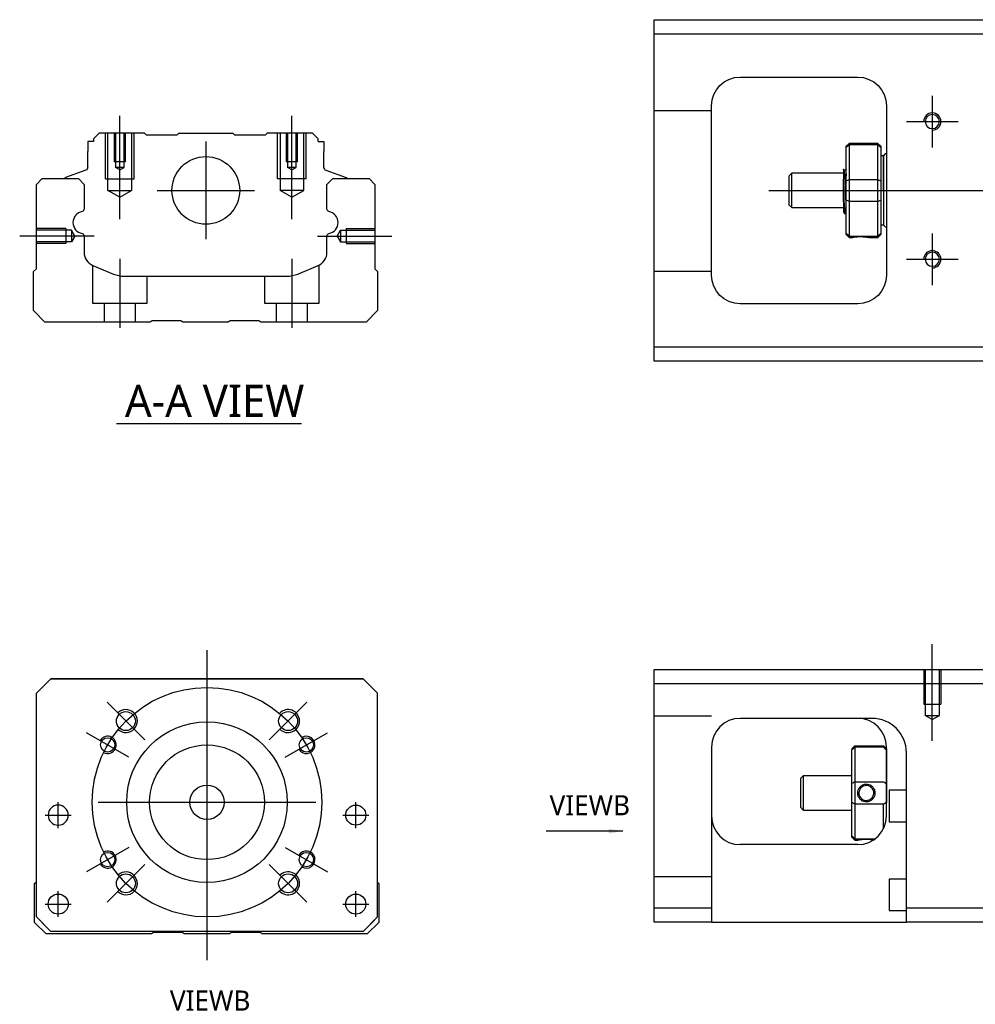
# Model space of a CAD drawing. Header units: millimetres. Extents: x -202 to 3135, y -1537 to 860.
# Tile 3 of 14: x -177 to -11, y -1262 to -1091. Entities that reach past the tile are written whole.
import ezdxf
from ezdxf.lldxf.tags import DXFTag

# ---------------------------------------------------------------- set-up
doc = ezdxf.new("R2010")
doc.units = ezdxf.units.MM
doc.layers.get('0').update_dxf_attribs({"linetype": 'CONTINUOUS'})
doc.styles.add('CHN', font='msjhbd.ttf')
doc.styles.add('DIM-7', font='SIMPLEX.shx', dxfattribs={"width": 0.7, "bigfont": 'chineset.shx'})
tags = doc.linetypes.add('DASHED', pattern=[25.72, 12.86, -12.86]).pattern_tags.tags
tags[6:7] = [DXFTag(74, 4), DXFTag(75, 0), DXFTag(340, '0'), DXFTag(46, 0.0), DXFTag(50, 0.0), DXFTag(44, 0.0), DXFTag(45, 0.0)]
tags[4:5] = [DXFTag(74, 4), DXFTag(75, 0), DXFTag(340, '0'), DXFTag(46, 0.0), DXFTag(50, 0.0), DXFTag(44, 0.0), DXFTag(45, 0.0)]
doc.dimstyles.new('CNS', dxfattribs={"dimtxt": 3.5, "dimasz": 2.5, "dimexe": 1, "dimexo": 1, "dimgap": 1, "dimtad": 1, "dimdsep": 46, "dimtxsty": 'DIM-7', "dimcen": 0.09, "dimclrd": 4, "dimclre": 4, "dimclrt": 1, "dimadec": 0, "dimazin": 0, "dimtfac": 1, "dimtmove": 0, "dimatfit": 3, "dimfxl": 0, "dimtvp": 0.971429, "dimtolj": 1, "dimarcsym": 0})

msp = doc.modelspace()

# ---------------------------------------------------------------- linework, layer by layer
at = {"linetype": 'Continuous'}
for p, q in [((-66.72, -1093.03), (-66.72, -1090.53)), ((-66.72, -1090.53), (-7.72, -1090.53)), ((-7.72, -1093.03), (-66.72, -1093.03)), ((-66.72, -1147.53), (-66.72, -1093.03)), ((-51.72, -1100.53), (-31.22, -1100.53)), ((-56.72, -1135.03), (-56.72, -1105.53)), ((-26.22, -1105.53), (-26.22, -1135.03)), ((-165.45, -1111.78), (-165.45, -1113.48)), ((-164.45, -1111.78), (-165.45, -1111.78)), ((-163.45, -1110.28), (-164.45, -1111.28)), ((-164.45, -1111.28), (-164.45, -1111.78)), ((-155.57, -1110.28), (-163.45, -1110.28)), ((-155.27, -1110.58), (-155.57, -1110.28)), ((-155.27, -1110.58), (-149.87, -1110.58)), ((-149.87, -1110.58), (-149.57, -1110.28)), ((-149.57, -1110.28), (-140.17, -1110.28)), ((-139.87, -1110.58), (-140.17, -1110.28)), ((-139.87, -1110.58), (-134.47, -1110.58)), ((-134.17, -1110.28), (-134.47, -1110.58)), ((-126.3, -1110.28), (-134.17, -1110.28)), ((-125.3, -1111.28), (-126.3, -1110.28)), ((-125.3, -1111.78), (-125.3, -1111.28)), ((-125.3, -1111.78), (-124.3, -1111.78)), ((-124.3, -1111.78), (-124.3, -1113.48)), ((-165.45, -1116.28), (-165.45, -1113.48)), ((-124.3, -1116.28), (-124.3, -1113.48)), ((-32.72, -1112.08), (-33.22, -1112.58)), ((-33.22, -1112.76), (-33.22, -1112.58)), ((-33.22, -1118.6), (-33.22, -1112.76)), ((-27.72, -1112.08), (-32.72, -1112.08)), ((-32.72, -1112.08), (-32.72, -1112.31)), ((-32.72, -1112.31), (-32.72, -1118.35)), ((-27.72, -1112.31), (-32.72, -1112.31)), ((-27.22, -1112.58), (-27.72, -1112.08)), ((-27.72, -1112.31), (-27.72, -1112.08)), ((-27.72, -1118.35), (-27.72, -1112.31)), ((-27.22, -1112.58), (-27.22, -1112.76)), ((-27.22, -1112.76), (-27.22, -1118.6)), ((-26.72, -1114.28), (-27.22, -1114.28)), ((-26.72, -1120.28), (-26.72, -1114.28)), ((-26.72, -1114.38), (-26.72, -1126.18)), ((-165.78, -1116.75), (-169.35, -1118.04)), ((-123.97, -1116.75), (-120.39, -1118.04)), ((-33.34, -1116.78), (-33.59, -1116.78)), ((-174.42, -1119.23), (-173.42, -1118.23)), ((-173.42, -1118.23), (-167.09, -1118.23)), ((-169.48, -1118.2), (-169.49, -1118.23)), ((-167.09, -1118.23), (-166.09, -1119.23)), ((-123.75, -1119.23), (-122.75, -1118.23)), ((-122.75, -1118.23), (-116.42, -1118.23)), ((-120.26, -1118.2), (-120.26, -1118.23)), ((-116.42, -1118.23), (-115.42, -1119.23)), ((-42.72, -1117.28), (-43.22, -1117.78)), ((-43.22, -1117.78), (-43.22, -1117.78)), ((-43.22, -1117.78), (-43.22, -1122.78)), ((-33.72, -1117.28), (-42.72, -1117.28)), ((-42.72, -1123.28), (-42.72, -1117.28)), ((-33.72, -1122.26), (-33.72, -1118.31)), ((-33.22, -1120.28), (-33.22, -1118.6)), ((-32.72, -1118.35), (-32.72, -1120.28)), ((-32.72, -1118.35), (-27.72, -1118.35)), ((-27.72, -1120.28), (-27.72, -1118.35)), ((-27.22, -1118.6), (-27.22, -1121.96)), ((-174.42, -1133.93), (-174.42, -1119.23)), ((-166.09, -1119.23), (-166.09, -1123.51)), ((-123.75, -1123.51), (-123.75, -1119.23)), ((-115.42, -1119.23), (-115.42, -1133.93)), ((-33.22, -1121.96), (-33.22, -1120.28)), ((-32.72, -1120.28), (-32.72, -1122.21)), ((-27.72, -1122.21), (-27.72, -1120.28)), ((-26.72, -1120.28), (-26.72, -1126.28)), ((-33.22, -1127.79), (-33.22, -1121.96)), ((-27.22, -1121.96), (-27.22, -1127.79)), ((-43.22, -1122.78), (-42.72, -1123.28)), ((-42.72, -1123.28), (-33.72, -1123.28)), ((-32.72, -1122.21), (-32.72, -1128.25)), ((-27.72, -1122.21), (-32.72, -1122.21)), ((-27.72, -1128.25), (-27.72, -1122.21)), ((-33.55, -1124.28), (-33.39, -1124.28)), ((-27.22, -1126.28), (-26.72, -1126.28)), ((-166.09, -1128.24), (-166.09, -1131.06)), ((-123.75, -1131.06), (-123.75, -1128.24)), ((-33.22, -1127.98), (-33.22, -1127.79)), ((-33.22, -1127.98), (-32.72, -1128.48)), ((-32.72, -1128.25), (-32.72, -1128.48)), ((-32.72, -1128.25), (-27.72, -1128.25)), ((-32.72, -1128.48), (-32.22, -1128.48)), ((-29.21, -1128.48), (-27.72, -1128.48)), ((-27.72, -1128.48), (-27.22, -1127.98)), ((-27.72, -1128.48), (-27.72, -1128.25)), ((-27.22, -1127.79), (-27.22, -1127.98)), ((-174.92, -1134.43), (-174.42, -1133.93)), ((-164.55, -1133.37), (-160.99, -1134.85)), ((-128.85, -1134.85), (-125.29, -1133.37)), ((-115.42, -1133.93), (-114.92, -1134.43)), ((-174.92, -1141.23), (-174.92, -1134.43)), ((-159.07, -1135.23), (-130.77, -1135.23)), ((-114.92, -1134.43), (-114.92, -1141.23)), ((-31.22, -1140.03), (-51.72, -1140.03)), ((-172.92, -1143.23), (-174.92, -1141.23)), ((-114.92, -1141.23), (-116.92, -1143.23)), ((-154.57, -1143.23), (-172.92, -1143.23)), ((-154.22, -1142.98), (-154.57, -1143.23)), ((-149.22, -1142.98), (-154.22, -1142.98)), ((-148.87, -1143.23), (-149.22, -1142.98)), ((-140.97, -1143.23), (-148.87, -1143.23)), ((-140.62, -1142.98), (-140.97, -1143.23)), ((-135.62, -1142.98), (-140.62, -1142.98)), ((-135.27, -1143.23), (-135.62, -1142.98)), ((-116.92, -1143.23), (-135.27, -1143.23)), ((-66.72, -1150.03), (-66.72, -1147.53)), ((-66.72, -1147.53), (-7.72, -1147.53)), ((-7.72, -1150.03), (-66.72, -1150.03)), ((-66.72, -1206.29), (-66.72, -1203.79)), ((-66.72, -1203.79), (-7.72, -1203.79)), ((-174.42, -1207.9), (-171.92, -1205.4)), ((-171.92, -1205.4), (-174.42, -1207.9)), ((-171.92, -1205.4), (-117.42, -1205.4)), ((-117.42, -1205.4), (-171.92, -1205.4)), ((-117.42, -1205.4), (-114.92, -1207.9)), ((-114.92, -1207.9), (-117.42, -1205.4)), ((-174.42, -1246.9), (-174.42, -1207.9)), ((-114.92, -1246.9), (-114.92, -1207.9)), ((-7.72, -1206.29), (-66.72, -1206.29)), ((-66.72, -1245.29), (-66.72, -1206.29)), ((-28.88, -1212.29), (-51.72, -1212.29)), ((-56.72, -1217.29), (-56.72, -1245.29)), ((-32.22, -1217.59), (-31.72, -1217.09)), ((-32.22, -1217.59), (-32.22, -1217.78)), ((-32.22, -1223.61), (-32.22, -1217.78)), ((-31.72, -1217.09), (-31.72, -1217.32)), ((-31.72, -1217.09), (-26.72, -1217.09)), ((-31.72, -1217.32), (-31.72, -1223.36)), ((-26.72, -1217.32), (-31.72, -1217.32)), ((-26.22, -1217.59), (-26.72, -1217.09)), ((-26.72, -1217.32), (-26.72, -1217.09)), ((-26.22, -1229.29), (-26.22, -1217.29)), ((-26.22, -1217.59), (-26.22, -1217.78)), ((-26.22, -1217.78), (-26.22, -1223.61)), ((-22.72, -1245.29), (-22.72, -1218.29)), ((-40.72, -1222.29), (-41.22, -1222.79)), ((-41.22, -1222.79), (-41.22, -1225.29)), ((-32.22, -1222.29), (-40.72, -1222.29)), ((-40.72, -1222.29), (-40.72, -1228.29)), ((-31.72, -1223.36), (-31.72, -1227.22)), ((-31.72, -1223.36), (-26.72, -1223.36)), ((-32.22, -1226.97), (-32.22, -1223.61)), ((-26.22, -1223.61), (-26.22, -1226.97)), ((-22.72, -1224.79), (-25.72, -1224.79)), ((-25.72, -1224.79), (-25.72, -1230.29)), ((-41.22, -1225.29), (-41.22, -1227.79)), ((-41.22, -1227.79), (-40.72, -1228.29)), ((-40.72, -1228.29), (-32.22, -1228.29)), ((-32.22, -1232.81), (-32.22, -1226.97)), ((-31.72, -1227.22), (-31.72, -1233.26)), ((-26.72, -1227.22), (-31.72, -1227.22)), ((-26.72, -1231.47), (-26.72, -1227.22)), ((-25.72, -1230.29), (-22.72, -1230.29)), ((-32.22, -1232.99), (-32.22, -1232.81)), ((-32.22, -1232.99), (-31.72, -1233.49)), ((-31.72, -1233.26), (-31.72, -1233.49)), ((-31.72, -1233.26), (-28.18, -1233.26)), ((-31.72, -1233.49), (-31.23, -1233.49)), ((-31.22, -1234.29), (-51.72, -1234.29)), ((-22.72, -1240.29), (-25.72, -1240.29)), ((-25.72, -1240.29), (-25.72, -1245.79)), ((-174.72, -1241.05), (-174.42, -1240.76)), ((-174.72, -1247.85), (-174.72, -1241.05)), ((-114.92, -1240.85), (-114.72, -1241.05)), ((-114.72, -1241.05), (-114.72, -1247.85)), ((-66.72, -1245.29), (-56.72, -1245.29)), ((-66.72, -1247.79), (-66.72, -1245.29)), ((-56.72, -1245.29), (-56.72, -1247.79)), ((-22.72, -1247.79), (-22.72, -1245.29)), ((-22.72, -1245.29), (-7.72, -1245.29)), ((-174.42, -1246.9), (-171.92, -1249.4)), ((-117.42, -1249.4), (-114.92, -1246.9)), ((-25.72, -1245.79), (-22.72, -1245.79)), ((-172.72, -1249.85), (-174.72, -1247.85)), ((-171.92, -1249.4), (-173.42, -1247.9)), ((-114.72, -1247.85), (-116.72, -1249.85)), ((-56.72, -1247.79), (-66.72, -1247.79)), ((-56.72, -1247.79), (-22.72, -1247.79)), ((-7.72, -1247.79), (-22.72, -1247.79)), ((-154.37, -1249.85), (-172.72, -1249.85)), ((-171.92, -1249.4), (-171.92, -1249.4)), ((-117.42, -1249.4), (-171.92, -1249.4)), ((-117.42, -1249.4), (-171.92, -1249.4)), ((-154.02, -1249.6), (-154.37, -1249.85)), ((-149.02, -1249.6), (-154.02, -1249.6)), ((-148.67, -1249.85), (-149.02, -1249.6)), ((-140.77, -1249.85), (-148.67, -1249.85)), ((-140.42, -1249.6), (-140.77, -1249.85)), ((-135.42, -1249.6), (-140.42, -1249.6)), ((-135.07, -1249.85), (-135.42, -1249.6)), ((-116.72, -1249.85), (-135.07, -1249.85))]:
    msp.add_line(p, q, dxfattribs=at)
for p, q in [((-18.22, -1103.78), (-18.22, -1112.78)), ((-22.72, -1108.28), (-13.72, -1108.28)), ((-46.72, -1120.28), (66.71, -1120.28)), ((-164.32, -1128.23), (-177.32, -1128.23)), ((-18.22, -1127.78), (-18.22, -1136.78)), ((-22.72, -1132.28), (-13.72, -1132.28)), ((-160.46, -1160.88), (-128.22, -1160.88)), ((-172.86, -1229.15), (-168.36, -1229.15)), ((-172.86, -1229.15), (-168.36, -1229.15)), ((-120.98, -1229.15), (-116.48, -1229.15)), ((-120.98, -1229.15), (-116.48, -1229.15)), ((-172.86, -1244.65), (-168.36, -1244.65)), ((-172.86, -1244.65), (-168.36, -1244.65)), ((-120.98, -1244.65), (-116.48, -1244.65)), ((-120.98, -1244.65), (-116.48, -1244.65))]:
    msp.add_line(p, q)
at = {"linetype": 'DASHED', "ltscale": 0.1}
for p, q in [((-56.72, -1106.42), (-66.72, -1106.42)), ((-162.37, -1118.28), (-162.37, -1110.28)), ((-161.94, -1120.28), (-161.94, -1110.28)), ((-160.87, -1110.28), (-160.87, -1115.28)), ((-160.61, -1110.28), (-160.61, -1116.28)), ((-159.13, -1116.28), (-159.13, -1110.28)), ((-158.87, -1115.28), (-158.87, -1110.28)), ((-157.81, -1110.28), (-157.81, -1120.28)), ((-157.37, -1118.28), (-157.37, -1110.28)), ((-132.37, -1118.28), (-132.37, -1110.28)), ((-131.94, -1110.28), (-131.94, -1120.28)), ((-130.87, -1110.28), (-130.87, -1115.28)), ((-130.61, -1110.28), (-130.61, -1116.28)), ((-129.13, -1116.28), (-129.13, -1110.28)), ((-128.87, -1115.28), (-128.87, -1110.28)), ((-127.81, -1120.28), (-127.81, -1110.28)), ((-127.37, -1118.28), (-127.37, -1110.28)), ((-158.87, -1115.28), (-160.87, -1115.28)), ((-128.87, -1115.28), (-130.87, -1115.28)), ((-159.13, -1116.28), (-160.61, -1116.28)), ((-159.87, -1116.71), (-160.61, -1116.28)), ((-159.87, -1116.71), (-159.13, -1116.28)), ((-129.13, -1116.28), (-130.61, -1116.28)), ((-129.87, -1116.71), (-130.61, -1116.28)), ((-129.87, -1116.71), (-129.13, -1116.28)), ((-162.37, -1118.28), (-157.37, -1118.28)), ((-127.37, -1118.28), (-132.37, -1118.28)), ((-161.94, -1120.28), (-157.81, -1120.28)), ((-159.87, -1121.47), (-161.94, -1120.28)), ((-159.87, -1121.47), (-157.81, -1120.28)), ((-127.81, -1120.28), (-131.94, -1120.28)), ((-129.87, -1121.47), (-131.94, -1120.28)), ((-129.87, -1121.47), (-127.81, -1120.28)), ((-169.29, -1126.93), (-174.29, -1126.93)), ((-168.29, -1127.22), (-174.29, -1127.22)), ((-169.29, -1126.93), (-169.29, -1129.53)), ((-168.29, -1127.22), (-168.29, -1129.24)), ((-167.71, -1128.23), (-168.29, -1127.22)), ((-122, -1128.23), (-121.42, -1127.22)), ((-121.42, -1127.22), (-121.42, -1129.24)), ((-121.42, -1127.22), (-115.42, -1127.22)), ((-120.42, -1126.93), (-120.42, -1129.53)), ((-120.42, -1126.93), (-115.42, -1126.93)), ((-167.71, -1128.23), (-168.29, -1129.24)), ((-122, -1128.23), (-121.42, -1129.24)), ((-168.29, -1129.24), (-174.29, -1129.24)), ((-169.29, -1129.53), (-174.29, -1129.53)), ((-169.29, -1129.31), (-169.29, -1129.35)), ((-121.42, -1129.24), (-115.42, -1129.24)), ((-120.42, -1129.31), (-120.42, -1129.35)), ((-120.42, -1129.53), (-115.42, -1129.53)), ((-164.62, -1133.36), (-164.62, -1139.93)), ((-125.12, -1139.93), (-125.12, -1133.3)), ((-155.12, -1139.93), (-155.12, -1135.23)), ((-134.62, -1135.23), (-134.62, -1139.93)), ((-56.72, -1134.42), (-66.72, -1134.42)), ((-164.62, -1139.93), (-155.12, -1139.93)), ((-162.62, -1139.93), (-162.62, -1143.23)), ((-157.12, -1143.23), (-157.12, -1139.93)), ((-134.62, -1139.93), (-125.12, -1139.93)), ((-132.62, -1139.93), (-132.62, -1143.23)), ((-127.12, -1143.23), (-127.12, -1139.93)), ((-19.72, -1203.79), (-19.72, -1209.79)), ((-19.44, -1203.79), (-19.44, -1211.79)), ((-16.99, -1211.79), (-16.99, -1203.79)), ((-16.72, -1203.79), (-16.72, -1209.79)), ((-19.72, -1209.79), (-16.72, -1209.79)), ((-56.72, -1211.93), (-66.72, -1211.93)), ((-18.22, -1212.49), (-19.44, -1211.78)), ((-19.44, -1211.79), (-16.99, -1211.79)), ((-18.22, -1212.49), (-16.99, -1211.78)), ((-56.72, -1239.93), (-66.72, -1239.93))]:
    msp.add_line(p, q, dxfattribs=at)
at = {"ltscale": 0.1}
for p, q in [((-159.87, -1125.28), (-159.87, -1107.28)), ((-129.87, -1125.28), (-129.87, -1107.28)), ((-125.42, -1128.23), (-112.42, -1128.23)), ((-159.87, -1132.23), (-159.87, -1144.23)), ((-129.87, -1132.23), (-129.87, -1144.23))]:
    msp.add_line(p, q, dxfattribs=at)
at = {"linetype": 'DASHED'}
for p, q in [((-155.27, -1110.58), (-155.27, -1110.58)), ((-134.47, -1110.58), (-134.47, -1110.58)), ((-33.59, -1116.78), (-33.6, -1116.78)), ((-171.92, -1205.4), (-171.92, -1205.4)), ((-155.45, -1205.4), (-157.9, -1205.4)), ((-133.9, -1205.4), (-131.45, -1205.4)), ((-117.42, -1205.4), (-117.42, -1205.4)), ((-174.42, -1207.9), (-174.42, -1207.9)), ((-114.92, -1207.9), (-114.92, -1207.9)), ((-28.72, -1212.29), (-28.88, -1212.29)), ((-172.36, -1229.15), (-172.36, -1229.15)), ((-168.86, -1229.15), (-168.86, -1229.15)), ((-120.48, -1229.15), (-120.48, -1229.15)), ((-116.98, -1229.15), (-116.98, -1229.15)), ((-174.42, -1232.4), (-174.42, -1232.4)), ((-114.92, -1232.4), (-114.92, -1232.4)), ((-172.36, -1244.65), (-172.36, -1244.65)), ((-168.86, -1244.65), (-168.86, -1244.65)), ((-117.42, -1249.4), (-114.92, -1246.9)), ((-114.92, -1246.9), (-115.92, -1247.9)), ((-173.42, -1247.9), (-173.42, -1247.9)), ((-115.92, -1247.9), (-117.42, -1249.4)), ((-115.92, -1247.9), (-115.92, -1247.9)), ((-117.42, -1249.4), (-117.42, -1249.4))]:
    msp.add_line(p, q, dxfattribs=at)
at = {"ltscale": 0.3}
for p, q in [((-144.87, -1111.78), (-144.87, -1128.78)), ((-153.37, -1120.28), (-136.37, -1120.28)), ((-144.67, -1200.4), (-144.67, -1254.4)), ((-155.53, -1216.05), (-162.1, -1209.47)), ((-133.82, -1216.05), (-127.24, -1209.47)), ((-158.31, -1219.03), (-165.67, -1214.78)), ((-131.03, -1219.03), (-123.67, -1214.78)), ((-170.61, -1231.4), (-170.61, -1226.9)), ((-170.61, -1231.4), (-170.61, -1226.9)), ((-163.67, -1226.9), (-125.67, -1226.9)), ((-118.73, -1231.4), (-118.73, -1226.9)), ((-118.73, -1231.4), (-118.73, -1226.9)), ((-158.31, -1234.78), (-165.67, -1239.03)), ((-131.03, -1234.78), (-123.67, -1239.03)), ((-155.53, -1237.76), (-162.1, -1244.33)), ((-133.82, -1237.76), (-127.24, -1244.33)), ((-170.61, -1246.9), (-170.61, -1242.4)), ((-170.61, -1246.9), (-170.61, -1242.4)), ((-118.73, -1246.9), (-118.73, -1242.4)), ((-118.73, -1246.9), (-118.73, -1242.4))]:
    msp.add_line(p, q, dxfattribs=at)
at = {"ltscale": 0.5}
msp.add_line((-18.22, -1216.21), (-18.22, -1199.38), dxfattribs=at)
at = {"linetype": 'Continuous', "extrusion": (0, 0, -1)}
for centre, radius in [((18.22, -1108.28), 1.23), ((18.22, -1132.28), 1.23), ((170.61, -1229.15), 1.75)]:
    msp.add_circle(centre, radius, dxfattribs=at)
at = {"linetype": 'Continuous'}
for centre, radius in [((-144.87, -1120.28), 5.9), ((-158.81, -1212.76), 1.65), ((-130.53, -1212.76), 1.65), ((-144.67, -1226.9), 14), ((-161.99, -1216.9), 1.25), ((-127.35, -1216.9), 1.25), ((-144.67, -1226.9), 10), ((-144.67, -1226.9), 3), ((-118.73, -1229.15), 1.75), ((-161.99, -1236.9), 1.25), ((-127.35, -1236.9), 1.25), ((-158.81, -1241.04), 1.65), ((-130.53, -1241.04), 1.65), ((-170.61, -1244.65), 1.75), ((-118.73, -1244.65), 1.75)]:
    msp.add_circle(centre, radius, dxfattribs=at)
at = {"ltscale": 0.3}
msp.add_circle((-144.67, -1226.9), 20, dxfattribs=at)
at = {"linetype": 'Continuous', "extrusion": (0, 0, -1)}
for centre, radius, start, end in [((51.72, -1105.53), 5, 0, 90), ((31.22, -1105.53), 5, 90, 180), ((165.95, -1116.28), 0.5, 180, 250.1017), ((120.46, -1118.23), 0.2, 109.8983, 172.0917), ((166.59, -1123.51), 0.5, 180, 249.8105), ((123.25, -1123.51), 0.5, 290.1895, 0), ((166.59, -1128.24), 0.5, 110.1895, 180), ((123.25, -1128.24), 0.5, 0, 69.8105), ((51.72, -1135.03), 5, 270, 0), ((31.22, -1135.03), 5, 180, 270)]:
    msp.add_arc(centre, radius, start, end, dxfattribs=at)
for centre, radius, start, end in [((-18.22, -1108.28), 1.5, 270, 180), ((-18.22, -1132.28), 1.5, 270, 180), ((-158.81, -1212.76), 2, 227.8658, 135), ((-130.53, -1212.76), 2, 225, 137.8658), ((-161.99, -1216.9), 1.5, 242.1491, 150), ((-127.35, -1216.9), 1.5, 210, 122.1491), ((-161.99, -1236.9), 1.5, 210, 117.8509), ((-127.35, -1236.9), 1.5, 237.8509, 150), ((-158.81, -1241.04), 2, 225, 132.134), ((-130.53, -1241.04), 2, 222.1342, 135)]:
    msp.add_arc(centre, radius, start, end)
at = {"linetype": 'Continuous'}
for centre, radius, start, end in [((-26.22, -1114.38), 0.5, 90, 180), ((-123.8, -1116.28), 0.5, 180, 250.1017), ((-169.28, -1118.23), 0.2, 109.8983, 172.0917), ((-166.1, -1125.88), 1.93, 99.5288, 260.4712), ((-123.74, -1125.88), 1.93, 279.5288, 80.4712), ((-26.22, -1126.18), 0.5, 180, 270), ((-163.59, -1131.06), 2.5, 180, 247.4572), ((-126.25, -1131.06), 2.5, 292.5428, 0), ((-159.07, -1130.23), 5, 247.4572, 270), ((-130.77, -1130.23), 5, 270, 292.5428), ((-51.72, -1217.29), 5, 90, 180), ((-31.22, -1217.29), 5, 0, 90), ((-51.72, -1229.29), 5, 180, 270), ((-31.22, -1229.29), 5, 270, 0)]:
    msp.add_arc(centre, radius, start, end, dxfattribs=at)
at = {"linetype": 'DASHED'}
msp.add_arc((-28.72, -1218.29), 6, 0, 90, dxfattribs=at)
at = {"linetype": 'Continuous'}
msp.add_ellipse((-28.72, -1218.29), major_axis=(4.24, 4.24), ratio=1, start_param=5.497787, end_param=7.068583, dxfattribs=at)
for points, degree in [([(-33.22, -1112.76), (-33.05, -1112.61), (-32.89, -1112.46), (-32.72, -1112.31)], 3), ([(-27.72, -1112.31), (-27.55, -1112.46), (-27.39, -1112.61), (-27.22, -1112.76)], 3), ([(-33.58, -1116.79), (-33.7, -1116.58)], 1), ([(-33.22, -1116.56), (-33.28, -1116.67), (-33.35, -1116.78)], 2), ([(-33.22, -1118.6), (-33.05, -1118.52), (-32.89, -1118.43), (-32.72, -1118.35)], 3), ([(-27.72, -1118.35), (-27.55, -1118.43), (-27.39, -1118.52), (-27.22, -1118.6)], 3), ([(-32.72, -1122.21), (-32.89, -1122.12), (-33.05, -1122.04), (-33.22, -1121.96)], 3), ([(-27.72, -1122.21), (-27.55, -1122.12), (-27.39, -1122.04), (-27.22, -1121.96)], 3), ([(-33.73, -1123.98), (-33.65, -1124.13), (-33.56, -1124.28)], 2), ([(-33.38, -1124.28), (-33.3, -1124.14), (-33.22, -1124)], 2), ([(-32.72, -1128.25), (-32.89, -1128.1), (-33.05, -1127.95), (-33.22, -1127.79)], 3), ([(-27.72, -1128.25), (-27.55, -1128.1), (-27.39, -1127.95), (-27.22, -1127.79)], 3), ([(-28.72, -1212.29), (-28.77, -1212.29), (-28.82, -1212.29), (-28.88, -1212.29)], 3), ([(-31.72, -1217.32), (-31.89, -1217.47), (-32.05, -1217.62), (-32.22, -1217.78)], 3), ([(-26.72, -1217.32), (-26.55, -1217.47), (-26.39, -1217.62), (-26.22, -1217.78)], 3), ([(-31.72, -1223.36), (-31.89, -1223.45), (-32.05, -1223.53), (-32.22, -1223.61)], 3), ([(-26.72, -1223.36), (-26.55, -1223.45), (-26.39, -1223.53), (-26.22, -1223.61)], 3), ([(-31.72, -1227.22), (-31.89, -1227.14), (-32.05, -1227.05), (-32.22, -1226.97)], 3), ([(-26.22, -1226.97), (-26.39, -1227.05), (-26.55, -1227.14), (-26.72, -1227.22)], 3), ([(-31.72, -1233.26), (-31.89, -1233.11), (-32.05, -1232.96), (-32.22, -1232.81)], 3)]:
    msp.add_open_spline(points, degree=degree, dxfattribs=at)
for points, knots in [([(-33.72, -1116.57), (-33.72, -1116.6), (-33.72, -1116.69), (-33.72, -1117.01), (-33.72, -1117.24), (-33.72, -1117.76), (-33.72, -1118.02), (-33.72, -1118.31)], [0, 0, 0, 0, 0.341605, 0.341605, 0.709042, 0.709042, 1, 1, 1, 1]), ([(-33.22, -1122.79), (-33.24, -1122.53), (-33.26, -1122.21), (-33.29, -1121.53), (-33.31, -1121.14), (-33.34, -1120.36), (-33.36, -1119.96), (-33.4, -1119.19), (-33.42, -1118.82), (-33.45, -1118.14), (-33.47, -1117.84), (-33.5, -1117.34), (-33.52, -1117.14), (-33.56, -1116.88), (-33.57, -1116.81), (-33.58, -1116.79)], [0, 0, 0, 0, 0.142488, 0.142488, 0.289539, 0.289539, 0.436554, 0.436554, 0.583581, 0.583581, 0.730615, 0.730615, 0.877631, 0.877631, 1, 1, 1, 1]), ([(-33.34, -1116.78), (-33.33, -1116.78), (-33.31, -1116.83), (-33.27, -1117.05), (-33.26, -1117.23), (-33.23, -1117.55), (-33.23, -1117.65), (-33.22, -1117.76)], [0, 0, 0, 0, 0.388824, 0.388824, 0.829994, 0.829994, 1, 1, 1, 1]), ([(-33.38, -1124.28), (-33.39, -1124.28), (-33.4, -1124.27), (-33.42, -1124.19), (-33.44, -1124.05), (-33.48, -1123.65), (-33.49, -1123.38), (-33.53, -1122.73), (-33.55, -1122.35), (-33.59, -1121.54), (-33.6, -1121.09), (-33.64, -1120.2), (-33.66, -1119.74), (-33.69, -1118.96), (-33.71, -1118.62), (-33.72, -1118.31)], [0, 0, 0, 0, 0.062674, 0.062674, 0.22432, 0.22432, 0.386002, 0.386002, 0.547651, 0.547651, 0.70934, 0.70934, 0.870988, 0.870988, 1, 1, 1, 1]), ([(-33.72, -1122.26), (-33.72, -1122.63), (-33.72, -1122.97), (-33.72, -1123.49), (-33.72, -1123.69), (-33.72, -1123.94), (-33.72, -1124), (-33.72, -1124)], [0, 0, 0, 0, 0.355488, 0.355488, 0.70353, 0.70353, 1, 1, 1, 1]), ([(-33.72, -1122.26), (-33.7, -1122.65), (-33.69, -1123.01), (-33.65, -1123.59), (-33.63, -1123.83), (-33.59, -1124.16), (-33.58, -1124.26), (-33.56, -1124.28), (-33.56, -1124.28), (-33.55, -1124.28)], [0, 0, 0, 0, 0.320659, 0.320659, 0.641321, 0.641321, 0.962057, 0.962057, 1, 1, 1, 1]), ([(-32.22, -1128.48), (-32.22, -1128.48), (-32.19, -1128.47), (-32.08, -1128.45), (-32, -1128.44), (-31.78, -1128.4), (-31.64, -1128.39), (-31.35, -1128.36), (-31.19, -1128.34), (-30.86, -1128.33), (-30.69, -1128.33), (-30.36, -1128.34), (-30.21, -1128.35), (-29.92, -1128.37), (-29.78, -1128.39), (-29.55, -1128.42), (-29.45, -1128.44), (-29.3, -1128.46), (-29.25, -1128.47), (-29.22, -1128.48), (-29.21, -1128.48), (-29.21, -1128.48)], [0, 0, 0, 0, 0.109357, 0.109357, 0.21915, 0.21915, 0.330451, 0.330451, 0.436162, 0.436162, 0.542186, 0.542186, 0.640015, 0.640015, 0.743853, 0.743853, 0.849113, 0.849113, 0.958413, 0.958413, 1, 1, 1, 1]), ([(-31.23, -1225.29), (-31.23, -1225.12), (-31.2, -1224.94), (-31.08, -1224.61), (-31, -1224.45), (-30.78, -1224.17), (-30.64, -1224.05), (-30.35, -1223.87), (-30.19, -1223.81), (-29.86, -1223.73), (-29.69, -1223.73), (-29.36, -1223.77), (-29.21, -1223.82), (-28.92, -1223.96), (-28.78, -1224.06), (-28.55, -1224.3), (-28.45, -1224.44), (-28.3, -1224.75), (-28.25, -1224.92), (-28.22, -1225.16), (-28.21, -1225.22), (-28.21, -1225.29)], [0, 0, 0, 0, 0.109357, 0.109357, 0.21915, 0.21915, 0.330451, 0.330451, 0.436162, 0.436162, 0.542186, 0.542186, 0.640015, 0.640015, 0.743853, 0.743853, 0.849113, 0.849113, 0.958413, 0.958413, 1, 1, 1, 1]), ([(-28.42, -1225.29), (-28.42, -1225.17), (-28.44, -1225.04), (-28.51, -1224.79), (-28.58, -1224.66), (-28.74, -1224.42), (-28.84, -1224.32), (-29.08, -1224.15), (-29.22, -1224.08), (-29.5, -1224), (-29.65, -1223.99), (-29.93, -1224), (-30.08, -1224.03), (-30.34, -1224.14), (-30.46, -1224.22), (-30.68, -1224.4), (-30.78, -1224.52), (-30.92, -1224.77), (-30.97, -1224.91), (-31.01, -1225.14), (-31.02, -1225.21), (-31.02, -1225.29)], [0, 0, 0, 0, 0.090081, 0.090081, 0.195216, 0.195216, 0.30186, 0.30186, 0.410211, 0.410211, 0.517617, 0.517617, 0.621981, 0.621981, 0.727419, 0.727419, 0.835017, 0.835017, 0.943332, 0.943332, 1, 1, 1, 1]), ([(-28.21, -1225.29), (-28.21, -1225.47), (-28.24, -1225.64), (-28.36, -1225.98), (-28.44, -1226.13), (-28.66, -1226.41), (-28.8, -1226.53), (-29.09, -1226.71), (-29.25, -1226.78), (-29.58, -1226.85), (-29.76, -1226.86), (-30.08, -1226.81), (-30.23, -1226.76), (-30.52, -1226.62), (-30.66, -1226.52), (-30.89, -1226.28), (-30.99, -1226.14), (-31.14, -1225.84), (-31.19, -1225.66), (-31.22, -1225.42), (-31.23, -1225.36), (-31.23, -1225.29)], [0, 0, 0, 0, 0.109681, 0.109681, 0.219848, 0.219848, 0.331471, 0.331471, 0.436803, 0.436803, 0.542595, 0.542595, 0.640477, 0.640477, 0.744315, 0.744315, 0.8492, 0.8492, 0.95844, 0.95844, 1, 1, 1, 1]), ([(-31.02, -1225.29), (-31.02, -1225.41), (-31, -1225.54), (-30.93, -1225.79), (-30.86, -1225.92), (-30.7, -1226.16), (-30.6, -1226.26), (-30.36, -1226.43), (-30.22, -1226.5), (-29.94, -1226.58), (-29.79, -1226.6), (-29.51, -1226.58), (-29.37, -1226.55), (-29.1, -1226.44), (-28.98, -1226.37), (-28.76, -1226.18), (-28.66, -1226.06), (-28.52, -1225.81), (-28.47, -1225.67), (-28.43, -1225.45), (-28.42, -1225.37), (-28.42, -1225.29)], [0, 0, 0, 0, 0.090082, 0.090082, 0.19511, 0.19511, 0.301651, 0.301651, 0.410013, 0.410013, 0.517402, 0.517402, 0.621792, 0.621792, 0.727238, 0.727238, 0.834796, 0.834796, 0.943135, 0.943135, 1, 1, 1, 1]), ([(-31.23, -1233.49), (-31.23, -1233.49), (-31.2, -1233.49), (-31.08, -1233.46), (-31, -1233.45), (-30.78, -1233.42), (-30.64, -1233.4), (-30.35, -1233.37), (-30.19, -1233.36), (-29.86, -1233.34), (-29.68, -1233.34), (-29.36, -1233.35), (-29.21, -1233.36), (-28.92, -1233.38), (-28.78, -1233.4), (-28.58, -1233.43), (-28.51, -1233.44), (-28.44, -1233.45)], [0, 0, 0, 0, 0.1096809, 0.1096809, 0.2198481, 0.2198481, 0.3314707, 0.3314707, 0.4368026, 0.4368026, 0.542595, 0.542595, 0.6404774, 0.6404774, 0.7443154, 0.7443154, 0.8201607, 0.8201607, 0.8201607, 0.8201607])]:
    msp.add_open_spline(points, degree=3, knots=knots, dxfattribs=at)
at = {"linetype": 'DASHED'}
for points, degree in [([(-33.35, -1116.78), (-33.35, -1116.78), (-33.35, -1116.79)], 2), ([(-32.22, -1128.48), (-32.21, -1128.46)], 1)]:
    msp.add_open_spline(points, degree=degree, dxfattribs=at)

# ---------------------------------------------------------------- texts
at = {"style": 'CHN'}
for s, insert, char_height, attachment_point in [('A-A VIEW', (-158.97, -1156.94), 5.6, 4), ('VIEWB', (-70.92, -1229.17), 3.5, 9), ('VIEWB', (-137.11, -1263.21), 3.5, 9)]:
    msp.add_mtext(s, dxfattribs=dict(at, insert=insert, char_height=char_height, attachment_point=attachment_point))

# ---------------------------------------------------------------- leaders
msp.add_leader([(-72.17, -1231.94), (-85.53, -1231.94)], dimstyle='CNS', override={"dimtxt": 7.5, "dimgap": 1, "dimtad": 1, "dimtxsty": 'CHN'})

doc.saveas('drawing.dxf')
